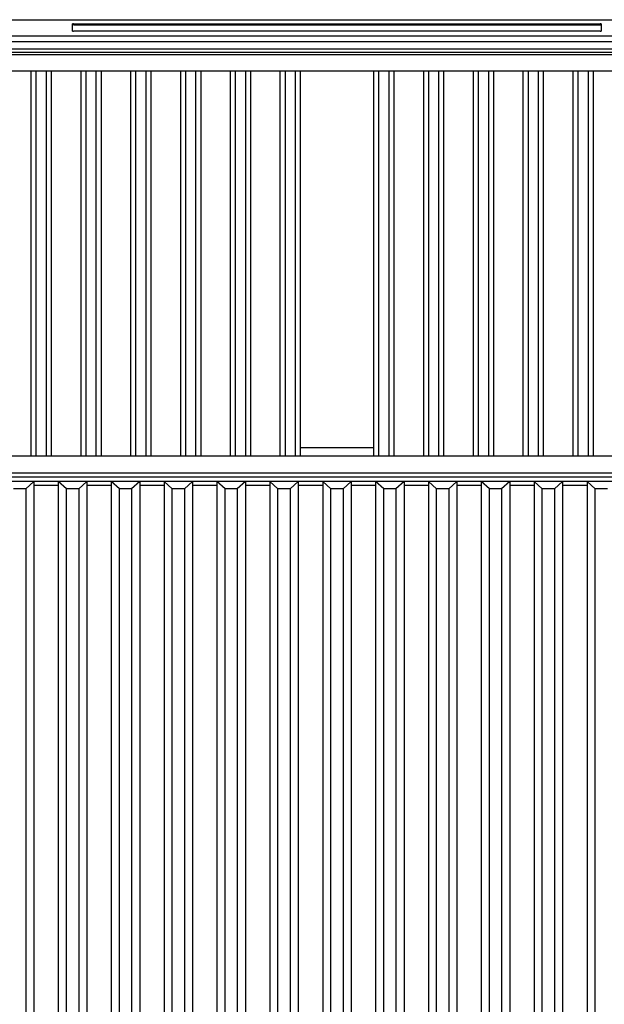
# Model space of a CAD drawing. Header units: inches. Extents: x 0 to 117, y 0 to 83.
# Tile 27 of 57: x 78.85 to 84.51, y 45.53 to 55.07. Entities that reach past the tile are written whole.
import ezdxf

# ---------------------------------------------------------------- set-up
doc = ezdxf.new("R2010")
doc.units = ezdxf.units.IN
doc.header["$LTSCALE"] = 6.431102
doc.header["$MEASUREMENT"] = 0
doc.layers.get('0').update_dxf_attribs({"linetype": 'CONTINUOUS'})

msp = doc.modelspace()

# ---------------------------------------------------------------- linework, layer by layer
at = {"color": 7, "linetype": 'CONTINUOUS'}
for p, q in [((77.7329, 55.066), (86.11, 55.066)), ((79.3624, 54.9553), (79.3624, 55.0264)), ((79.3722, 55.0269), (79.3722, 55.017)), ((79.3722, 55.0269), (84.4707, 55.0269)), ((79.3722, 55.017), (84.4707, 55.017)), ((84.4707, 55.017), (84.4707, 55.0269)), ((84.4805, 55.0264), (84.4805, 54.9553)), ((84.4707, 54.9548), (79.3722, 54.9548)), ((86.1148, 54.8511), (77.7281, 54.8511)), ((77.7329, 54.9101), (86.11, 54.9101)), ((77.7329, 54.7849), (86.11, 54.7849)), ((77.9386, 54.75), (85.9043, 54.75)), ((85.9043, 54.7244), (77.9386, 54.7244)), ((77.512, 54.5721), (86.3309, 54.5721)), ((78.9589, 54.5721), (78.9589, 50.8439)), ((79.0081, 54.5721), (79.0081, 50.8439)), ((79.1065, 54.5721), (79.1065, 50.8439)), ((79.1557, 54.5721), (79.1557, 50.8439)), ((79.4411, 54.5721), (79.4411, 50.8439)), ((79.4904, 54.5721), (79.4904, 50.8439)), ((79.5888, 54.5721), (79.5888, 50.8439)), ((79.638, 54.5721), (79.638, 50.8439)), ((79.9234, 54.5721), (79.9234, 50.8439)), ((79.9726, 54.5721), (79.9726, 50.8439)), ((80.0711, 54.5721), (80.0711, 50.8439)), ((80.1203, 54.5721), (80.1203, 50.8439)), ((80.4057, 54.5721), (80.4057, 50.8439)), ((80.4549, 54.5721), (80.4549, 50.8439)), ((80.5533, 54.5721), (80.5533, 50.8439)), ((80.6026, 54.5721), (80.6026, 50.8439)), ((80.888, 54.5721), (80.888, 50.8439)), ((80.9372, 54.5721), (80.9372, 50.8439)), ((81.0356, 54.5721), (81.0356, 50.8439)), ((81.0848, 54.5721), (81.0848, 50.8439)), ((81.3703, 54.5721), (81.3703, 50.8439)), ((81.4195, 54.5721), (81.4195, 50.8439)), ((81.5179, 54.5721), (81.5179, 50.8439)), ((81.5671, 54.5721), (81.5671, 50.8439)), ((82.2758, 54.5721), (82.2758, 50.8439)), ((82.325, 54.5721), (82.325, 50.8439)), ((82.4234, 54.5721), (82.4234, 50.8439)), ((82.4726, 54.5721), (82.4726, 50.8439)), ((82.7581, 54.5721), (82.7581, 50.8439)), ((82.8073, 54.5721), (82.8073, 50.8439)), ((82.9057, 54.5721), (82.9057, 50.8439)), ((82.9549, 54.5721), (82.9549, 50.8439)), ((83.2404, 54.5721), (83.2404, 50.8439)), ((83.2896, 54.5721), (83.2896, 50.8439)), ((83.388, 54.5721), (83.388, 50.8439)), ((83.4372, 54.5721), (83.4372, 50.8439)), ((83.7226, 54.5721), (83.7226, 50.8439)), ((83.7718, 54.5721), (83.7718, 50.8439)), ((83.8703, 54.5721), (83.8703, 50.8439)), ((83.9195, 54.5721), (83.9195, 50.8439)), ((84.2049, 54.5721), (84.2049, 50.8439)), ((84.2541, 54.5721), (84.2541, 50.8439)), ((84.3526, 54.5721), (84.3526, 50.8439)), ((84.4018, 54.5721), (84.4018, 50.8439)), ((81.5671, 50.9226), (82.2758, 50.9226)), ((77.512, 50.8439), (86.3309, 50.8439)), ((77.3498, 50.6773), (86.4931, 50.6773)), ((86.4931, 50.638), (77.3498, 50.638)), ((76.5972, 50.5967), (87.2457, 50.5967)), ((78.9884, 50.5957), (78.9096, 50.524)), ((78.9884, 50.5957), (78.9884, 37.2749)), ((79.2246, 50.5573), (78.9884, 50.5573)), ((79.2246, 50.5957), (79.2246, 37.2749)), ((79.3033, 50.524), (79.2246, 50.5957)), ((79.5002, 50.5957), (79.4215, 50.524)), ((79.5002, 50.5957), (79.5002, 37.2749)), ((79.7364, 50.5573), (79.5002, 50.5573)), ((79.7364, 50.5957), (79.7364, 37.2749)), ((79.8152, 50.524), (79.7364, 50.5957)), ((80.012, 50.5957), (79.9333, 50.524)), ((80.012, 50.5957), (80.012, 37.2749)), ((80.2482, 50.5573), (80.012, 50.5573)), ((80.2482, 50.5957), (80.2482, 37.2749)), ((80.327, 50.524), (80.2482, 50.5957)), ((80.5238, 50.5957), (80.4451, 50.524)), ((80.5238, 50.5957), (80.5238, 37.2749)), ((80.76, 50.5573), (80.5238, 50.5573)), ((80.76, 50.5957), (80.76, 37.2749)), ((80.8388, 50.524), (80.76, 50.5957)), ((81.0356, 50.5957), (80.9569, 50.524)), ((81.0356, 50.5957), (81.0356, 37.2749)), ((81.2718, 50.5573), (81.0356, 50.5573)), ((81.2718, 50.5957), (81.2718, 37.2749)), ((81.3506, 50.524), (81.2718, 50.5957)), ((81.5474, 50.5957), (81.4687, 50.524)), ((81.5474, 50.5957), (81.5474, 37.2749)), ((81.7837, 50.5573), (81.5474, 50.5573)), ((81.7837, 50.5957), (81.7837, 37.2749)), ((81.8624, 50.524), (81.7837, 50.5957)), ((82.0592, 50.5957), (81.9805, 50.524)), ((82.0592, 50.5957), (82.0592, 37.2749)), ((82.2955, 50.5573), (82.0592, 50.5573)), ((82.2955, 50.5957), (82.2955, 37.2749)), ((82.3742, 50.524), (82.2955, 50.5957)), ((82.5711, 50.5957), (82.4923, 50.524)), ((82.5711, 50.5957), (82.5711, 37.2749)), ((82.8073, 50.5573), (82.5711, 50.5573)), ((82.8073, 50.5957), (82.8073, 37.2749)), ((82.886, 50.524), (82.8073, 50.5957)), ((83.0829, 50.5957), (83.0041, 50.524)), ((83.0829, 50.5957), (83.0829, 37.2749)), ((83.3191, 50.5573), (83.0829, 50.5573)), ((83.3191, 50.5957), (83.3191, 37.2749)), ((83.3978, 50.524), (83.3191, 50.5957)), ((83.5947, 50.5957), (83.5159, 50.524)), ((83.5947, 50.5957), (83.5947, 37.2749)), ((83.8309, 50.5573), (83.5947, 50.5573)), ((83.8309, 50.5957), (83.8309, 37.2749)), ((83.9096, 50.524), (83.8309, 50.5957)), ((84.1065, 50.5957), (84.0278, 50.524)), ((84.1065, 50.5957), (84.1065, 37.2749)), ((84.3427, 50.5573), (84.1065, 50.5573)), ((84.3427, 50.5957), (84.3427, 37.2749)), ((84.4215, 50.524), (84.3427, 50.5957)), ((78.9096, 50.524), (78.9096, 37.2749)), ((79.3033, 37.2749), (79.3033, 50.524)), ((79.4215, 50.524), (79.4215, 37.2749)), ((79.8152, 37.2749), (79.8152, 50.524)), ((79.9333, 50.524), (79.9333, 37.2749)), ((80.327, 37.2749), (80.327, 50.524)), ((80.4451, 50.524), (80.4451, 37.2749)), ((80.8388, 37.2749), (80.8388, 50.524)), ((80.9569, 50.524), (80.9569, 37.2749)), ((81.3506, 37.2749), (81.3506, 50.524)), ((81.4687, 50.524), (81.4687, 37.2749)), ((81.8624, 37.2749), (81.8624, 50.524)), ((81.9805, 50.524), (81.9805, 37.2749)), ((82.3742, 37.2749), (82.3742, 50.524)), ((82.4923, 50.524), (82.4923, 37.2749)), ((82.886, 37.2749), (82.886, 50.524)), ((83.0041, 50.524), (83.0041, 37.2749)), ((83.3978, 37.2749), (83.3978, 50.524)), ((83.5159, 50.524), (83.5159, 37.2749)), ((83.9096, 37.2749), (83.9096, 50.524)), ((84.0278, 50.524), (84.0278, 37.2749)), ((84.4215, 37.2749), (84.4215, 50.524))]:
    msp.add_line(p, q, dxfattribs=at)
for points, knots in [([(79.3722, 55.0269), (79.37, 55.0269), (79.3678, 55.0259), (79.3624, 55.0274), (79.3624, 55.0264)], [0, 0, 0, 0, 0.675538, 1, 1, 1, 1]), ([(84.4805, 55.0264), (84.4805, 55.0274), (84.4751, 55.0259), (84.4729, 55.0269), (84.4707, 55.0269)], [0, 0, 0, 0, 0.324462, 1, 1, 1, 1]), ([(84.4707, 55.017), (84.4729, 55.017), (84.4751, 55.0161), (84.4805, 55.0176), (84.4805, 55.0165)], [0, 0, 0, 0, 0.675538, 1, 1, 1, 1]), ([(79.3624, 54.9553), (79.3624, 54.9542), (79.3678, 54.9557), (79.37, 54.9548), (79.3722, 54.9548)], [0, 0, 0, 0, 0.324462, 1, 1, 1, 1]), ([(84.4707, 54.9548), (84.4729, 54.9548), (84.4751, 54.9557), (84.4805, 54.9542), (84.4805, 54.9553)], [0, 0, 0, 0, 0.675538, 1, 1, 1, 1]), ([(78.9096, 50.524), (78.9096, 50.5225), (78.9004, 50.5247), (78.8914, 50.522), (78.8716, 50.5229), (78.8506, 50.5222), (78.8295, 50.5229), (78.8098, 50.522), (78.8008, 50.5247), (78.7915, 50.5225), (78.7915, 50.524)], [0, 0, 0, 0, 0.038354, 0.146728, 0.308795, 0.499965, 0.691139, 0.853227, 0.961637, 1, 1, 1, 1]), ([(79.4215, 50.524), (79.4215, 50.5225), (79.4122, 50.5247), (79.4032, 50.522), (79.3835, 50.5229), (79.3624, 50.5222), (79.3413, 50.5229), (79.3216, 50.522), (79.3126, 50.5247), (79.3033, 50.5225), (79.3033, 50.524)], [0, 0, 0, 0, 0.038354, 0.146728, 0.308795, 0.499965, 0.691139, 0.853227, 0.961637, 1, 1, 1, 1]), ([(79.9333, 50.524), (79.9333, 50.5225), (79.924, 50.5247), (79.915, 50.522), (79.8953, 50.5229), (79.8742, 50.5222), (79.8532, 50.5229), (79.8334, 50.522), (79.8244, 50.5247), (79.8152, 50.5225), (79.8152, 50.524)], [0, 0, 0, 0, 0.038354, 0.146728, 0.308795, 0.499965, 0.691139, 0.853227, 0.961637, 1, 1, 1, 1]), ([(80.4451, 50.524), (80.4451, 50.5225), (80.4358, 50.5247), (80.4268, 50.522), (80.4071, 50.5229), (80.386, 50.5222), (80.365, 50.5229), (80.3453, 50.522), (80.3362, 50.5247), (80.327, 50.5225), (80.327, 50.524)], [0, 0, 0, 0, 0.038354, 0.146728, 0.308795, 0.499965, 0.691139, 0.853227, 0.961637, 1, 1, 1, 1]), ([(80.9569, 50.524), (80.9569, 50.5225), (80.9476, 50.5247), (80.9386, 50.522), (80.9189, 50.5229), (80.8978, 50.5222), (80.8768, 50.5229), (80.8571, 50.522), (80.848, 50.5247), (80.8388, 50.5225), (80.8388, 50.524)], [0, 0, 0, 0, 0.038354, 0.146728, 0.308795, 0.499965, 0.691139, 0.853227, 0.961637, 1, 1, 1, 1]), ([(81.4687, 50.524), (81.4687, 50.5225), (81.4595, 50.5247), (81.4504, 50.522), (81.4307, 50.5229), (81.4096, 50.5222), (81.3886, 50.5229), (81.3689, 50.522), (81.3598, 50.5247), (81.3506, 50.5225), (81.3506, 50.524)], [0, 0, 0, 0, 0.038354, 0.146728, 0.308795, 0.499965, 0.691139, 0.853227, 0.961637, 1, 1, 1, 1]), ([(81.9805, 50.524), (81.9805, 50.5225), (81.9713, 50.5247), (81.9622, 50.522), (81.9425, 50.5229), (81.9215, 50.5222), (81.9004, 50.5229), (81.8807, 50.522), (81.8716, 50.5247), (81.8624, 50.5225), (81.8624, 50.524)], [0, 0, 0, 0, 0.038354, 0.146728, 0.308795, 0.499965, 0.691139, 0.853227, 0.961637, 1, 1, 1, 1]), ([(82.4923, 50.524), (82.4923, 50.5225), (82.4831, 50.5247), (82.474, 50.522), (82.4543, 50.5229), (82.4333, 50.5222), (82.4122, 50.5229), (82.3925, 50.522), (82.3835, 50.5247), (82.3742, 50.5225), (82.3742, 50.524)], [0, 0, 0, 0, 0.038354, 0.146728, 0.308795, 0.499965, 0.691139, 0.853227, 0.961637, 1, 1, 1, 1]), ([(83.0041, 50.524), (83.0041, 50.5225), (82.9949, 50.5247), (82.9858, 50.522), (82.9661, 50.5229), (82.9451, 50.5222), (82.924, 50.5229), (82.9043, 50.522), (82.8953, 50.5247), (82.886, 50.5225), (82.886, 50.524)], [0, 0, 0, 0, 0.038354, 0.146728, 0.308795, 0.499965, 0.691139, 0.853227, 0.961637, 1, 1, 1, 1]), ([(83.5159, 50.524), (83.5159, 50.5225), (83.5067, 50.5247), (83.4977, 50.522), (83.4779, 50.5229), (83.4569, 50.5222), (83.4358, 50.5229), (83.4161, 50.522), (83.4071, 50.5247), (83.3978, 50.5225), (83.3978, 50.524)], [0, 0, 0, 0, 0.038354, 0.146728, 0.308795, 0.499965, 0.691139, 0.853227, 0.961637, 1, 1, 1, 1]), ([(84.0278, 50.524), (84.0278, 50.5225), (84.0185, 50.5247), (84.0095, 50.522), (83.9898, 50.5229), (83.9687, 50.5222), (83.9476, 50.5229), (83.9279, 50.522), (83.9189, 50.5247), (83.9096, 50.5225), (83.9096, 50.524)], [0, 0, 0, 0, 0.038354, 0.146728, 0.308795, 0.499965, 0.691139, 0.853227, 0.961637, 1, 1, 1, 1]), ([(84.5396, 50.524), (84.5396, 50.5225), (84.5303, 50.5247), (84.5213, 50.522), (84.5016, 50.5229), (84.4805, 50.5222), (84.4595, 50.5229), (84.4397, 50.522), (84.4307, 50.5247), (84.4215, 50.5225), (84.4215, 50.524)], [0, 0, 0, 0, 0.038354, 0.146728, 0.308795, 0.499965, 0.691139, 0.853227, 0.961637, 1, 1, 1, 1])]:
    msp.add_open_spline(points, degree=3, knots=knots, dxfattribs=at)

doc.saveas('drawing.dxf')
